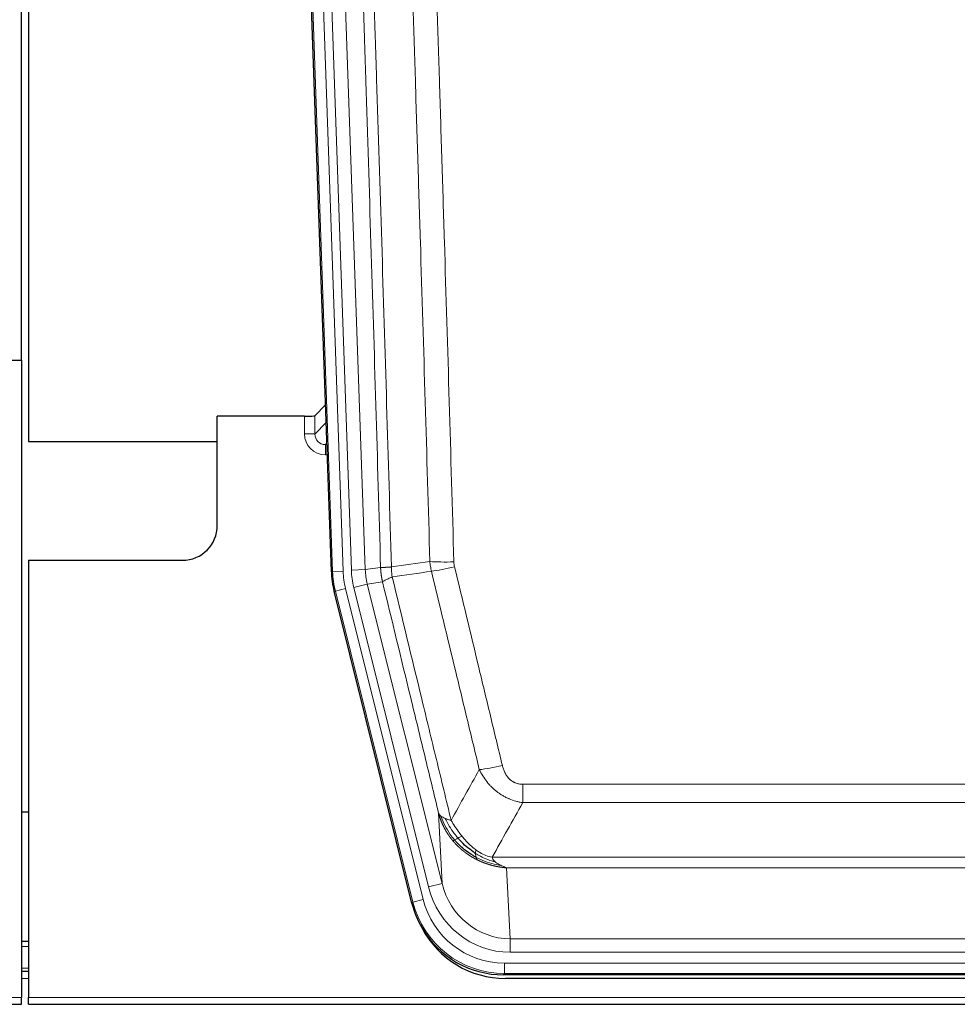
# Model space of a CAD drawing. Header units: inches. Extents: x 0 to 20790, y -12 to 14700.
# Tile 43 of 184: x 4811 to 5079, y 4848 to 5129. Entities that reach past the tile are written whole.
import ezdxf

# ---------------------------------------------------------------- set-up
doc = ezdxf.new("R2010")
doc.units = ezdxf.units.IN
doc.layers.add('1', color=7, linetype='Continuous', true_color=0xffffff)

msp = doc.modelspace()

# ---------------------------------------------------------------- linework, layer by layer
at = {"layer": '1', "color": 2, "linetype": 'Continuous', "lineweight": 25}
for p, q in [((4811.169, 5031.837), (4811.169, 5432.417)), ((4813.169, 5432.089), (4813.169, 5008.579)), ((4899.765, 4971.314), (4886.647, 5346.959)), ((4803.212, 5031.829), (4811.169, 5031.829)), ((4811.169, 5031.829), (4811.169, 4849.549)), ((4898.098, 5019.051), (4895.071, 5015.916)), ((4892.072, 5015.814), (4867.169, 5015.814)), ((4867.169, 4984.579), (4867.169, 5015.814)), ((4813.169, 5008.579), (4867.168, 5008.579)), ((4813.169, 4974.579), (4857.169, 4974.579)), ((4813.169, 4974.579), (4813.169, 4849.549)), ((4922.804, 4876.474), (4900.55, 4965.732)), ((4813.126, 4902.578), (4811.165, 4902.578)), ((4813.173, 4865.579), (4811.173, 4865.579)), ((4813.173, 4856.98), (4811.173, 4856.98)), ((5165.372, 4856.034), (4948.966, 4856.034)), ((5164.781, 4854.992), (4949.558, 4854.992)), ((4811.169, 4847.601), (4811.169, 4849.549)), ((4813.169, 4847.601), (4813.169, 4849.549)), ((4323.169, 4847.601), (4811.169, 4847.601)), ((4813.169, 4847.601), (5301.169, 4847.601))]:
    msp.add_line(p, q, dxfattribs=at)
at = {"layer": '1', "color": 110, "linetype": 'Continuous', "lineweight": 13}
for p, q in [((4900.139, 4971.366), (4887.028, 5346.809)), ((4890.022, 5346.914), (4903.133, 4971.471)), ((4892.413, 5345.972), (4905.48, 4971.801)), ((4896.406, 5346.111), (4909.472, 4971.94)), ((4892.062, 5010.767), (4892.072, 5015.814)), ((4895.071, 5015.916), (4895.06, 5010.685)), ((4895.06, 5010.685), (4898.274, 5014.013)), ((4898.48, 5008.12), (4898.053, 5007.677)), ((4898.053, 5007.677), (4898.053, 5004.758)), ((4898.053, 5007.677), (4898.495, 5007.677)), ((4898.053, 5004.758), (4898.597, 5004.758)), ((4899.765, 4971.314), (4900.139, 4971.366)), ((4903.133, 4971.471), (4900.139, 4971.366)), ((4905.48, 4971.801), (4909.472, 4971.94)), ((4909.472, 4971.94), (4913.848, 4972.555)), ((4906.177, 4966.839), (4910.053, 4967.805)), ((4914.405, 4968.417), (4910.053, 4967.805)), ((4910.053, 4967.805), (4931.405, 4882.167)), ((4900.923, 4965.784), (4900.55, 4965.732)), ((4903.83, 4966.509), (4900.923, 4965.784)), ((4923.097, 4876.849), (4900.923, 4965.784)), ((4903.83, 4966.509), (4926.004, 4877.574)), ((4927.529, 4881.201), (4906.177, 4966.839)), ((4954.498, 4905.281), (4954.498, 4910.522)), ((4954.498, 4910.522), (5159.84, 4910.522)), ((5159.84, 4905.281), (4954.498, 4905.281)), ((4931.405, 4882.167), (4930.447, 4902.222)), ((4945.766, 4889.662), (5168.572, 4889.662)), ((4949.879, 4886.632), (4950.848, 4866.353)), ((5164.459, 4886.632), (4949.879, 4886.632)), ((4927.529, 4881.201), (4931.405, 4882.167)), ((4926.004, 4877.574), (4923.097, 4876.849)), ((4922.804, 4876.474), (4923.097, 4876.849)), ((4950.848, 4862.489), (4950.848, 4866.353)), ((4950.848, 4866.353), (5163.491, 4866.353)), ((4813.173, 4864.124), (4811.173, 4864.124)), ((5163.491, 4862.489), (4950.848, 4862.489)), ((4813.173, 4857.949), (4811.173, 4857.949)), ((4949.259, 4856.409), (4949.259, 4859.405)), ((4949.259, 4859.405), (5165.079, 4859.405)), ((4813.173, 4854.98), (4811.173, 4854.98)), ((4949.259, 4856.409), (4948.966, 4856.034)), ((5165.079, 4856.409), (4949.259, 4856.409)), ((4323.169, 4849.549), (4811.169, 4849.549)), ((4813.169, 4849.549), (5301.169, 4849.549))]:
    msp.add_line(p, q, dxfattribs=at)
at = {"layer": '1', "color": 2, "linetype": 'Continuous', "lineweight": 25}
msp.add_arc((4857.169, 4984.579), 10, 270, 0, dxfattribs=at)
for centre, major_axis, ratio, start_param, end_param in [((4892.072, 5015.919), (-3, 0), 0.0349646, 1.5706703, 3.1078402), ((4926.785, 4972.265, 0), (26.774, 3.763), 0.9986144, 3.0370169, 3.2461684), ((4949.024, 4883.071, 0), (16.66, 21.323), 0.9977958, 2.4794378, 2.7643876), ((4949.024, 4883.071, 0), (16.66, 21.323), 0.9977958, 2.7643876, 3.8037475), ((4949.583, 4882.008, 0), (16.639, 21.297), 0.9990195, 2.7203481, 3.8043419)]:
    msp.add_ellipse(centre, major_axis=major_axis, ratio=ratio, start_param=start_param, end_param=end_param, dxfattribs=at)
at = {"layer": '1', "color": 110, "linetype": 'Continuous', "lineweight": 13}
for centre, major_axis, ratio, start_param, end_param in [((4898.065, 5010.767), (-3.237, -5.067), 0.9977321, 5.2798208, 6.8506171), ((4892.062, 5010.688), (-3, 0.006), 0.0261769, 3.175273, 4.7124429), ((4898.065, 5010.688), (-1.726, -2.474), 0.9943829, 5.3201387, 6.890935), ((4934.802, 4975.26), (-9.996, -0.288), 0.1133347, 0.8101184, 1.5675278), ((4927.151, 4972.316), (-26.766, -3.762), 0.9989218, 6.1786096, 6.387761), ((4927.151, 4972.316, 0), (23.799, 3.345), 0.9986144, 3.0370169, 3.2461684), ((4929.498, 4972.646), (-23.799, -3.345), 0.9986144, 6.1786096, 6.387761), ((4929.498, 4972.646), (-19.844, -2.789), 0.9980617, 6.1786096, 6.387761), ((4934.99, 4973.854), (-9.719, -2.353), 0.1107863, 0.7983441, 1.5439815), ((4948.651, 4917.279), (-9.722, -2.342), 0.1329353, 0.7958322, 1.5387903), ((4950.768, 4887.336, 0), (1.185, -24.82), 0.9658521, 4.9157844, 6.2370968), ((4950.768, 4887.336), (1.001, -20.961), 0.9530564, 4.9157844, 6.2370968), ((4949.31, 4883.438, 0), (14.809, 18.954), 0.9977958, 2.4794378, 3.8037475), ((4949.31, 4883.438), (-16.651, -21.313), 0.9982842, 5.6210305, 6.9453401)]:
    msp.add_ellipse(centre, major_axis=major_axis, ratio=ratio, start_param=start_param, end_param=end_param, dxfattribs=at)
for points, knots in [([(4904.709, 5345.519), (4905.28, 5329.965), (4906.408, 5298.855), (4908.053, 5252.19), (4909.119, 5221.08), (4909.908, 5197.747), (4910.299, 5186.081), (4910.75, 5172.47), (4910.943, 5166.637), (4911.071, 5162.748), (4911.135, 5160.804), (4911.454, 5151.082), (4911.833, 5139.419), (4912.271, 5125.816), (4912.458, 5119.987), (4912.582, 5116.102), (4912.644, 5114.159), (4913.2, 5096.676), (4914.173, 5065.62), (4915.583, 5019.11), (4916.492, 4988.152), (4916.938, 4972.686)], [0, 0, 0, 0, 0.125, 0.25, 0.375, 0.375, 0.4375, 0.46875, 0.484375, 0.484375, 0.5, 0.5, 0.5625, 0.59375, 0.609375, 0.609375, 0.625, 0.625, 0.75, 0.875, 1, 1, 1, 1]), ([(4913.848, 4972.555), (4913.404, 4987.965), (4912.498, 5018.811), (4911.091, 5065.152), (4910.121, 5096.096), (4909.566, 5113.515), (4909.505, 5115.451), (4909.381, 5119.322), (4909.195, 5125.13), (4908.758, 5138.684), (4908.38, 5150.305), (4908.062, 5159.991), (4907.998, 5161.929), (4907.87, 5165.804), (4907.678, 5171.616), (4907.228, 5185.178), (4906.838, 5196.802), (4906.052, 5220.051), (4904.988, 5251.049), (4903.348, 5297.547), (4902.223, 5328.545), (4901.653, 5344.044)], [0, 0, 0, 0, 0.125, 0.25, 0.375, 0.375, 0.390625, 0.390625, 0.40625, 0.4375, 0.5, 0.5, 0.515625, 0.515625, 0.53125, 0.5625, 0.625, 0.625, 0.75, 0.875, 1, 1, 1, 1]), ([(4927.935, 4974.24), (4927.496, 4989.459), (4926.605, 5019.921), (4925.683, 5050.431), (4924.98, 5073.331), (4924.744, 5080.967), (4924.267, 5096.246), (4924.027, 5103.888), (4923.301, 5126.824), (4922.809, 5142.121), (4922.185, 5161.25), (4922.059, 5165.076), (4921.808, 5172.728), (4921.429, 5184.207), (4921.046, 5195.685), (4920.274, 5218.641), (4919.23, 5249.25), (4917.621, 5295.165), (4916.519, 5325.775), (4915.96, 5341.081)], [0, 0, 0, 0, 0.125, 0.25, 0.25, 0.3125, 0.3125, 0.375, 0.375, 0.5, 0.5, 0.53125, 0.53125, 0.5625, 0.625, 0.625, 0.75, 0.875, 1, 1, 1, 1]), ([(4922.844, 5341.424), (4923.401, 5326.099), (4924.502, 5295.451), (4926.109, 5249.479), (4927.152, 5218.832), (4927.922, 5195.847), (4928.305, 5184.354), (4928.683, 5172.862), (4928.935, 5165.2), (4929.06, 5161.37), (4929.683, 5142.216), (4930.175, 5126.9), (4930.9, 5103.936), (4931.14, 5096.284), (4931.616, 5080.986), (4931.852, 5073.34), (4932.554, 5050.412), (4933.474, 5019.864), (4934.365, 4989.364), (4934.802, 4974.126)], [0, 0, 0, 0, 0.125, 0.25, 0.375, 0.375, 0.4375, 0.46875, 0.46875, 0.5, 0.5, 0.625, 0.625, 0.6875, 0.6875, 0.75, 0.75, 0.875, 1, 1, 1, 1]), ([(4934.99, 4972.714), (4934.934, 4972.946), (4934.89, 4973.18), (4934.828, 4973.651), (4934.809, 4973.887), (4934.802, 4974.126)], [0, 0, 0, 0, 0.5, 0.5, 1, 1, 1, 1]), ([(4913.848, 4972.555), (4913.849, 4972.555), (4913.851, 4972.555), (4913.854, 4972.554), (4913.858, 4972.554), (4913.861, 4972.554), (4913.865, 4972.554), (4913.869, 4972.553), (4913.873, 4972.553), (4913.878, 4972.553), (4913.883, 4972.552), (4913.888, 4972.552), (4913.893, 4972.552), (4913.899, 4972.552), (4913.905, 4972.551), (4913.911, 4972.551), (4913.917, 4972.551), (4913.924, 4972.551), (4913.931, 4972.551), (4913.938, 4972.55), (4913.945, 4972.55), (4913.953, 4972.55), (4913.961, 4972.55), (4913.969, 4972.55), (4913.977, 4972.549), (4913.986, 4972.549), (4913.995, 4972.549), (4914.004, 4972.549), (4914.013, 4972.549), (4914.023, 4972.549), (4914.033, 4972.549), (4914.043, 4972.549), (4914.053, 4972.549), (4914.064, 4972.548), (4914.075, 4972.548), (4914.086, 4972.548), (4914.097, 4972.548), (4914.109, 4972.548), (4914.121, 4972.548), (4914.133, 4972.548), (4914.145, 4972.548), (4914.158, 4972.548), (4914.17, 4972.548), (4914.184, 4972.548), (4914.197, 4972.548), (4914.211, 4972.548), (4914.224, 4972.548), (4914.238, 4972.548), (4914.253, 4972.548), (4914.267, 4972.549), (4914.282, 4972.549), (4914.297, 4972.549), (4914.313, 4972.549), (4914.328, 4972.549), (4914.344, 4972.549), (4914.36, 4972.549), (4914.376, 4972.55), (4914.393, 4972.55), (4914.409, 4972.55), (4914.426, 4972.55), (4914.444, 4972.55), (4914.461, 4972.551), (4914.479, 4972.551), (4914.497, 4972.551), (4914.515, 4972.551), (4914.533, 4972.552), (4914.552, 4972.552), (4914.571, 4972.552), (4914.59, 4972.553), (4914.609, 4972.553), (4914.629, 4972.553), (4914.649, 4972.554), (4914.669, 4972.554), (4914.689, 4972.555), (4914.71, 4972.555), (4914.731, 4972.555), (4914.758, 4972.556), (4914.792, 4972.557), (4914.832, 4972.558), (4914.874, 4972.559), (4914.916, 4972.56), (4914.96, 4972.562), (4915.004, 4972.563), (4915.049, 4972.565), (4915.094, 4972.566), (4915.14, 4972.568), (4915.188, 4972.57), (4915.235, 4972.572), (4915.284, 4972.574), (4915.334, 4972.577), (4915.384, 4972.579), (4915.435, 4972.582), (4915.486, 4972.584), (4915.539, 4972.587), (4915.592, 4972.59), (4915.646, 4972.593), (4915.701, 4972.596), (4915.756, 4972.599), (4915.812, 4972.603), (4915.869, 4972.606), (4915.926, 4972.61), (4915.984, 4972.614), (4916.043, 4972.618), (4916.103, 4972.622), (4916.163, 4972.626), (4916.224, 4972.63), (4916.286, 4972.634), (4916.348, 4972.639), (4916.411, 4972.644), (4916.475, 4972.648), (4916.539, 4972.653), (4916.604, 4972.658), (4916.669, 4972.663), (4916.735, 4972.669), (4916.802, 4972.674), (4916.87, 4972.68), (4916.915, 4972.684), (4916.938, 4972.686)], [0, 0, 0, 0, 0.0066687, 0.0133374, 0.0200061, 0.0266746, 0.0333432, 0.0400116, 0.0466801, 0.0533484, 0.0600168, 0.066685, 0.0733532, 0.0800214, 0.0866895, 0.0933575, 0.1000255, 0.1066935, 0.1133614, 0.1200292, 0.126697, 0.1333647, 0.1400324, 0.1467001, 0.1533676, 0.1600352, 0.1667026, 0.1733701, 0.1800374, 0.1867047, 0.193372, 0.2000392, 0.2067064, 0.2133735, 0.2200405, 0.2267075, 0.2333745, 0.2400414, 0.2467082, 0.253375, 0.2600418, 0.2667085, 0.2733751, 0.2800417, 0.2867082, 0.2933747, 0.3000412, 0.3067075, 0.3133739, 0.3200401, 0.3267064, 0.3333725, 0.3400387, 0.3467047, 0.3533708, 0.3600367, 0.3667026, 0.3733685, 0.3800343, 0.3867001, 0.3933658, 0.4000315, 0.4066971, 0.4133626, 0.4200281, 0.4266936, 0.433359, 0.4400243, 0.4466896, 0.4533549, 0.4600201, 0.4666852, 0.4733503, 0.4800154, 0.4866804, 0.4933453, 0.5000102, 0.5125098, 0.5250093, 0.5375088, 0.5500082, 0.5625077, 0.5750071, 0.5875066, 0.600006, 0.6125054, 0.6250049, 0.6375043, 0.6500037, 0.6625032, 0.6750026, 0.6875021, 0.7000016, 0.7125011, 0.7250006, 0.7375001, 0.7499997, 0.7624993, 0.7749989, 0.7874985, 0.7999982, 0.812498, 0.8249977, 0.8374975, 0.8499974, 0.8624973, 0.8749972, 0.8874972, 0.8999973, 0.9124974, 0.9249976, 0.9374978, 0.9499981, 0.9624985, 0.9749989, 0.9874994, 1, 1, 1, 1]), ([(4914.405, 4968.417), (4914.4, 4968.438), (4914.39, 4968.48), (4914.374, 4968.544), (4914.359, 4968.609), (4914.344, 4968.676), (4914.329, 4968.744), (4914.313, 4968.813), (4914.298, 4968.884), (4914.282, 4968.955), (4914.267, 4969.028), (4914.252, 4969.103), (4914.236, 4969.178), (4914.221, 4969.255), (4914.206, 4969.333), (4914.191, 4969.413), (4914.175, 4969.494), (4914.16, 4969.576), (4914.146, 4969.659), (4914.131, 4969.744), (4914.116, 4969.83), (4914.102, 4969.917), (4914.087, 4970.006), (4914.073, 4970.096), (4914.06, 4970.187), (4914.046, 4970.28), (4914.033, 4970.374), (4914.012, 4970.525), (4913.986, 4970.727), (4913.958, 4970.974), (4913.934, 4971.203), (4913.915, 4971.414), (4913.899, 4971.608), (4913.886, 4971.783), (4913.876, 4971.94), (4913.868, 4972.08), (4913.862, 4972.201), (4913.857, 4972.305), (4913.854, 4972.39), (4913.852, 4972.457), (4913.85, 4972.506), (4913.849, 4972.536), (4913.849, 4972.551), (4913.848, 4972.555)], [0, 0, 0, 0, 0.0155037, 0.0313049, 0.0474035, 0.0637997, 0.0804935, 0.097485, 0.1147743, 0.1323613, 0.1502462, 0.1684289, 0.1869096, 0.2056883, 0.224765, 0.2441397, 0.2638126, 0.2837835, 0.3040527, 0.32462, 0.3454856, 0.3666494, 0.3881116, 0.409872, 0.4319308, 0.454288, 0.4769435, 0.4998975, 0.5635611, 0.6228928, 0.6778927, 0.7285606, 0.7748966, 0.8169007, 0.8545729, 0.8879131, 0.9169214, 0.9415977, 0.9619421, 0.9779545, 0.989635, 0.9969835, 1, 1, 1, 1]), ([(4917.15, 4969.851), (4917.075, 4970.317), (4917.032, 4970.787), (4916.974, 4971.732), (4916.959, 4972.208), (4916.938, 4972.686)], [0, 0, 0, 0, 0.5, 0.5, 1, 1, 1, 1]), ([(4942.071, 4914.718), (4940.936, 4919.438), (4939.799, 4924.161), (4937.524, 4933.609), (4936.385, 4938.335), (4932.966, 4952.516), (4930.682, 4961.975), (4928.393, 4971.441)], [0, 0, 0, 0, 0.25, 0.25, 0.5, 0.5, 1, 1, 1, 1]), ([(4934.99, 4972.714), (4937.275, 4963.236), (4939.556, 4953.763), (4942.972, 4939.563), (4944.109, 4934.83), (4946.382, 4925.369), (4947.517, 4920.64), (4948.651, 4915.913)], [0, 0, 0, 0, 0.5, 0.5, 0.75, 0.75, 1, 1, 1, 1]), ([(4914.405, 4968.417), (4914.426, 4968.468), (4914.504, 4968.534), (4914.767, 4968.701), (4914.953, 4968.801), (4915.425, 4969.038), (4915.71, 4969.175), (4916.368, 4969.485), (4916.741, 4969.659), (4917.15, 4969.851)], [0, 0, 0, 0, 0.25, 0.25, 0.5, 0.5, 0.75, 0.75, 1, 1, 1, 1]), ([(4930.447, 4902.222), (4929.116, 4907.73), (4927.784, 4913.24), (4925.116, 4924.265), (4923.781, 4929.779), (4919.77, 4946.328), (4917.09, 4957.369), (4914.405, 4968.417)], [0, 0, 0, 0, 0.25, 0.25, 0.5, 0.5, 1, 1, 1, 1]), ([(4917.15, 4969.851), (4919.972, 4958.227), (4922.788, 4946.611), (4927.001, 4929.199), (4928.404, 4923.398), (4931.206, 4911.799), (4932.606, 4906.003), (4934.004, 4900.208)], [0, 0, 0, 0, 0.5, 0.5, 0.75, 0.75, 1, 1, 1, 1]), ([(4954.498, 4905.281), (4954.163, 4905.329), (4953.83, 4905.388), (4953.167, 4905.527), (4952.839, 4905.607), (4951.863, 4905.878), (4951.225, 4906.099), (4950.522, 4906.396), (4950.444, 4906.43), (4950.289, 4906.499), (4950.212, 4906.534), (4949.98, 4906.641), (4949.827, 4906.714), (4949.373, 4906.943), (4948.778, 4907.266), (4948.205, 4907.628), (4947.784, 4907.913), (4947.575, 4908.059), (4947.37, 4908.211), (4947.233, 4908.313), (4947.166, 4908.365), (4946.56, 4908.834), (4946.052, 4909.282), (4945.333, 4909.999), (4945.1, 4910.245), (4944.762, 4910.625), (4944.651, 4910.754), (4944.432, 4911.014), (4944.325, 4911.147), (4943.798, 4911.814), (4943.41, 4912.368), (4942.695, 4913.515), (4942.368, 4914.107), (4942.071, 4914.718)], [0, 0, 0, 0, 0.0625, 0.0625, 0.125, 0.125, 0.25, 0.25, 0.265625, 0.265625, 0.28125, 0.28125, 0.3125, 0.3125, 0.375, 0.4375, 0.4375, 0.46875, 0.484375, 0.484375, 0.5, 0.5, 0.625, 0.625, 0.6875, 0.6875, 0.71875, 0.71875, 0.75, 0.75, 0.875, 0.875, 1, 1, 1, 1]), ([(4954.498, 4910.522), (4954.315, 4910.522), (4954.133, 4910.53), (4953.769, 4910.561), (4953.589, 4910.585), (4953.234, 4910.651), (4953.058, 4910.692), (4952.712, 4910.791), (4952.541, 4910.85), (4952.33, 4910.936), (4952.288, 4910.953), (4952.204, 4910.99), (4952.08, 4911.046), (4951.958, 4911.107), (4951.719, 4911.234), (4951.412, 4911.421), (4951.124, 4911.638), (4950.951, 4911.783), (4950.917, 4911.813), (4950.849, 4911.873), (4950.815, 4911.903), (4950.715, 4911.996), (4950.65, 4912.059), (4950.461, 4912.252), (4950.341, 4912.386), (4950.115, 4912.664), (4950.008, 4912.807), (4949.805, 4913.102), (4949.709, 4913.254), (4949.596, 4913.449), (4949.574, 4913.488), (4949.53, 4913.567), (4949.509, 4913.607), (4949.445, 4913.727), (4949.404, 4913.807), (4949.285, 4914.049), (4949.212, 4914.213), (4949.075, 4914.543), (4949.011, 4914.711), (4948.835, 4915.218), (4948.735, 4915.562), (4948.651, 4915.913)], [0, 0, 0, 0, 0.0625, 0.0625, 0.125, 0.125, 0.1875, 0.1875, 0.25, 0.25, 0.265625, 0.265625, 0.28125, 0.3125, 0.3125, 0.375, 0.4375, 0.4375, 0.453125, 0.453125, 0.46875, 0.46875, 0.5, 0.5, 0.5625, 0.5625, 0.625, 0.625, 0.6875, 0.6875, 0.703125, 0.703125, 0.71875, 0.71875, 0.75, 0.75, 0.8125, 0.8125, 0.875, 0.875, 1, 1, 1, 1]), ([(4934.479, 4894.396), (4934.467, 4894.41), (4934.444, 4894.438), (4934.409, 4894.48), (4934.374, 4894.523), (4934.338, 4894.567), (4934.302, 4894.611), (4934.265, 4894.657), (4934.228, 4894.702), (4934.191, 4894.749), (4934.153, 4894.797), (4934.115, 4894.845), (4934.077, 4894.894), (4934.038, 4894.943), (4933.999, 4894.994), (4933.959, 4895.045), (4933.92, 4895.097), (4933.879, 4895.15), (4933.839, 4895.203), (4933.798, 4895.258), (4933.757, 4895.313), (4933.716, 4895.369), (4933.674, 4895.425), (4933.632, 4895.483), (4933.59, 4895.541), (4933.548, 4895.6), (4933.505, 4895.66), (4933.462, 4895.721), (4933.419, 4895.782), (4933.376, 4895.845), (4933.332, 4895.908), (4933.288, 4895.972), (4933.244, 4896.037), (4933.2, 4896.102), (4933.155, 4896.169), (4933.111, 4896.236), (4933.066, 4896.305), (4933.021, 4896.374), (4932.976, 4896.444), (4932.93, 4896.514), (4932.885, 4896.586), (4932.839, 4896.659), (4932.794, 4896.732), (4932.748, 4896.806), (4932.702, 4896.882), (4932.656, 4896.958), (4932.61, 4897.035), (4932.564, 4897.113), (4932.518, 4897.191), (4932.472, 4897.271), (4932.426, 4897.352), (4932.379, 4897.433), (4932.333, 4897.516), (4932.287, 4897.599), (4932.241, 4897.683), (4932.195, 4897.769), (4932.148, 4897.855), (4932.102, 4897.942), (4932.056, 4898.03), (4932.01, 4898.119), (4931.964, 4898.209), (4931.918, 4898.3), (4931.873, 4898.392), (4931.827, 4898.484), (4931.782, 4898.578), (4931.736, 4898.673), (4931.691, 4898.768), (4931.646, 4898.865), (4931.602, 4898.963), (4931.557, 4899.061), (4931.513, 4899.161), (4931.468, 4899.261), (4931.424, 4899.363), (4931.381, 4899.465), (4931.337, 4899.569), (4931.294, 4899.673), (4931.251, 4899.779), (4931.209, 4899.885), (4931.167, 4899.992), (4931.125, 4900.101), (4931.083, 4900.21), (4931.042, 4900.321), (4931.001, 4900.432), (4930.961, 4900.544), (4930.921, 4900.658), (4930.882, 4900.772), (4930.843, 4900.888), (4930.804, 4901.004), (4930.766, 4901.121), (4930.728, 4901.24), (4930.691, 4901.359), (4930.655, 4901.479), (4930.619, 4901.601), (4930.583, 4901.723), (4930.548, 4901.847), (4930.514, 4901.971), (4930.48, 4902.096), (4930.458, 4902.18), (4930.447, 4902.222)], [0, 0, 0, 0, 0.0060657, 0.012223, 0.0184718, 0.0248123, 0.0312443, 0.0377679, 0.0443831, 0.0510899, 0.0578883, 0.0647782, 0.0717598, 0.0788329, 0.0859977, 0.093254, 0.1006019, 0.1080414, 0.1155725, 0.1231952, 0.1309095, 0.1387154, 0.1466129, 0.1546019, 0.1626826, 0.1708549, 0.1791188, 0.1874742, 0.1959213, 0.20446, 0.2130903, 0.2218121, 0.2306256, 0.2395307, 0.2485274, 0.2576156, 0.2667955, 0.276067, 0.2854301, 0.2948848, 0.3044311, 0.314069, 0.3237985, 0.3336196, 0.3435324, 0.3535367, 0.3636326, 0.3738202, 0.3840993, 0.3944701, 0.4049324, 0.4154864, 0.426132, 0.4368691, 0.4476979, 0.4586183, 0.4696303, 0.480734, 0.4919292, 0.503216, 0.5145945, 0.5260645, 0.5376262, 0.5492795, 0.5610244, 0.5728609, 0.584789, 0.5968087, 0.60892, 0.621123, 0.6334175, 0.6458037, 0.6582815, 0.6708509, 0.6835119, 0.6962645, 0.7091087, 0.7220445, 0.735072, 0.748191, 0.7614017, 0.774704, 0.7880979, 0.8015834, 0.8151605, 0.8288293, 0.8425896, 0.8564416, 0.8703852, 0.8844204, 0.8985472, 0.9127656, 0.9270756, 0.9414773, 0.9559705, 0.9705554, 0.9852319, 1, 1, 1, 1]), ([(4930.447, 4902.222), (4930.504, 4902.079), (4930.587, 4901.942), (4930.8, 4901.681), (4930.931, 4901.557), (4931.086, 4901.44)], [0, 0, 0, 0, 0.5, 0.5, 1, 1, 1, 1]), ([(4931.086, 4901.44), (4931.243, 4901.314), (4931.423, 4901.195), (4931.827, 4900.971), (4932.051, 4900.866), (4932.297, 4900.768)], [0, 0, 0, 0, 0.5, 0.5, 1, 1, 1, 1]), ([(4934.969, 4894.626), (4934.534, 4895.136), (4934.124, 4895.666), (4932.594, 4897.848), (4931.699, 4899.627), (4931.086, 4901.44)], [0, 0, 0, 0, 0.25, 0.25, 1, 1, 1, 1]), ([(4932.297, 4900.768), (4932.543, 4900.661), (4932.809, 4900.561), (4933.379, 4900.375), (4933.683, 4900.288), (4934.004, 4900.208)], [0, 0, 0, 0, 0.5, 0.5, 1, 1, 1, 1]), ([(4935.955, 4895.153), (4935.583, 4895.585), (4935.227, 4896.029), (4933.866, 4897.848), (4932.995, 4899.302), (4932.297, 4900.768)], [0, 0, 0, 0, 0.25, 0.25, 1, 1, 1, 1]), ([(4937.179, 4895.602), (4936.88, 4895.972), (4936.59, 4896.35), (4935.463, 4897.88), (4934.697, 4899.068), (4934.004, 4900.208)], [0, 0, 0, 0, 0.25, 0.25, 1, 1, 1, 1]), ([(4934.479, 4894.396), (4934.515, 4894.402), (4934.557, 4894.417), (4934.663, 4894.462), (4934.725, 4894.494), (4934.851, 4894.561), (4934.907, 4894.592), (4934.969, 4894.626)], [0, 0, 0, 0, 0.375, 0.375, 0.75, 0.75, 1, 1, 1, 1]), ([(4941.482, 4888.913), (4941.46, 4888.924), (4941.416, 4888.946), (4941.35, 4888.979), (4941.284, 4889.012), (4941.218, 4889.045), (4941.152, 4889.079), (4941.086, 4889.113), (4941.019, 4889.148), (4940.953, 4889.183), (4940.887, 4889.218), (4940.82, 4889.253), (4940.754, 4889.289), (4940.687, 4889.325), (4940.621, 4889.361), (4940.554, 4889.398), (4940.488, 4889.435), (4940.421, 4889.472), (4940.354, 4889.51), (4940.287, 4889.548), (4940.221, 4889.586), (4940.154, 4889.625), (4940.087, 4889.664), (4940.02, 4889.703), (4939.953, 4889.743), (4939.886, 4889.783), (4939.819, 4889.823), (4939.752, 4889.864), (4939.685, 4889.905), (4939.618, 4889.946), (4939.551, 4889.988), (4939.484, 4890.03), (4939.417, 4890.072), (4939.35, 4890.115), (4939.283, 4890.158), (4939.216, 4890.202), (4939.148, 4890.245), (4939.081, 4890.289), (4939.014, 4890.334), (4938.947, 4890.379), (4938.88, 4890.424), (4938.813, 4890.47), (4938.746, 4890.516), (4938.679, 4890.562), (4938.612, 4890.608), (4938.545, 4890.655), (4938.478, 4890.703), (4938.411, 4890.751), (4938.344, 4890.799), (4938.277, 4890.847), (4938.21, 4890.896), (4938.143, 4890.945), (4938.076, 4890.995), (4938.009, 4891.045), (4937.943, 4891.095), (4937.876, 4891.146), (4937.809, 4891.197), (4937.743, 4891.249), (4937.676, 4891.3), (4937.61, 4891.353), (4937.543, 4891.405), (4937.477, 4891.458), (4937.411, 4891.512), (4937.344, 4891.565), (4937.278, 4891.62), (4937.212, 4891.674), (4937.146, 4891.729), (4937.08, 4891.784), (4937.014, 4891.84), (4936.948, 4891.896), (4936.883, 4891.953), (4936.817, 4892.009), (4936.752, 4892.067), (4936.686, 4892.124), (4936.621, 4892.182), (4936.556, 4892.241), (4936.49, 4892.3), (4936.425, 4892.359), (4936.36, 4892.419), (4936.296, 4892.479), (4936.231, 4892.539), (4936.166, 4892.6), (4936.102, 4892.661), (4936.038, 4892.723), (4935.973, 4892.785), (4935.909, 4892.847), (4935.845, 4892.91), (4935.782, 4892.973), (4935.718, 4893.037), (4935.654, 4893.101), (4935.591, 4893.166), (4935.528, 4893.23), (4935.465, 4893.296), (4935.402, 4893.361), (4935.339, 4893.427), (4935.276, 4893.494), (4935.214, 4893.561), (4935.152, 4893.628), (4935.09, 4893.696), (4935.028, 4893.764), (4934.966, 4893.833), (4934.904, 4893.902), (4934.843, 4893.971), (4934.782, 4894.041), (4934.721, 4894.111), (4934.66, 4894.182), (4934.599, 4894.253), (4934.539, 4894.324), (4934.499, 4894.372), (4934.479, 4894.396)], [0, 0, 0, 0, 0.0082024, 0.0164263, 0.0246716, 0.0329384, 0.0412265, 0.0495362, 0.0578672, 0.0662198, 0.0745938, 0.0829892, 0.0914062, 0.0998446, 0.1083045, 0.1167859, 0.1252887, 0.1338131, 0.1423589, 0.1509263, 0.1595151, 0.1681255, 0.1767574, 0.1854108, 0.1940858, 0.2027822, 0.2115002, 0.2202398, 0.2290008, 0.2377835, 0.2465876, 0.2554134, 0.2642606, 0.2731295, 0.2820199, 0.2909319, 0.2998654, 0.3088206, 0.3177973, 0.3267956, 0.3358154, 0.3448569, 0.35392, 0.3630047, 0.3721109, 0.3812388, 0.3903883, 0.3995594, 0.4087522, 0.4179665, 0.4272025, 0.4364601, 0.4457393, 0.4550402, 0.4643627, 0.4737069, 0.4830727, 0.4924601, 0.5018692, 0.5113, 0.5207524, 0.5302265, 0.5397222, 0.5492397, 0.5587788, 0.5683395, 0.577922, 0.5875261, 0.5971519, 0.6067994, 0.6164686, 0.6261595, 0.6358721, 0.6456064, 0.6553624, 0.6651401, 0.6749395, 0.6847606, 0.6946034, 0.704468, 0.7143542, 0.7242622, 0.734192, 0.7441434, 0.7541166, 0.7641115, 0.7741282, 0.7841666, 0.7942268, 0.8043087, 0.8144123, 0.8245377, 0.8346848, 0.8448538, 0.8550444, 0.8652568, 0.875491, 0.885747, 0.8960247, 0.9063242, 0.9166455, 0.9269886, 0.9373534, 0.9477401, 0.9581485, 0.9685787, 0.9790306, 0.9895044, 1, 1, 1, 1]), ([(4934.969, 4894.626), (4935, 4894.643), (4935.032, 4894.661), (4935.167, 4894.736), (4935.28, 4894.799), (4935.529, 4894.935), (4935.665, 4895.007), (4935.857, 4895.104), (4935.906, 4895.129), (4935.955, 4895.153)], [0, 0, 0, 0, 0.125, 0.125, 0.5, 0.5, 0.875, 0.875, 1, 1, 1, 1]), ([(4935.955, 4895.153), (4936.054, 4895.201), (4936.155, 4895.249), (4936.412, 4895.363), (4936.569, 4895.427), (4936.88, 4895.534), (4937.033, 4895.576), (4937.179, 4895.602)], [0, 0, 0, 0, 0.25, 0.25, 0.625, 0.625, 1, 1, 1, 1]), ([(4941.149, 4891.723), (4940.968, 4891.854), (4940.79, 4891.989), (4940.083, 4892.548), (4939.568, 4893.007), (4938.574, 4893.989), (4938.095, 4894.51), (4937.48, 4895.234), (4937.329, 4895.417), (4937.179, 4895.602)], [0, 0, 0, 0, 0.125, 0.125, 0.5, 0.5, 0.875, 0.875, 1, 1, 1, 1]), ([(4940.998, 4890.742), (4940.997, 4890.84), (4940.998, 4890.937), (4941.012, 4891.171), (4941.028, 4891.305), (4941.076, 4891.541), (4941.108, 4891.644), (4941.149, 4891.723)], [0, 0, 0, 0, 0.25, 0.25, 0.625, 0.625, 1, 1, 1, 1]), ([(4945.766, 4889.662), (4944.546, 4889.875), (4943.37, 4890.34), (4941.876, 4891.22), (4941.509, 4891.462), (4941.149, 4891.723)], [0, 0, 0, 0, 0.75, 0.75, 1, 1, 1, 1]), ([(4941.167, 4889.626), (4941.155, 4889.666), (4941.143, 4889.707), (4941.099, 4889.876), (4941.07, 4890.012), (4941.026, 4890.297), (4941.011, 4890.446), (4941.001, 4890.643), (4940.999, 4890.692), (4940.998, 4890.742)], [0, 0, 0, 0, 0.125, 0.125, 0.5, 0.5, 0.875, 0.875, 1, 1, 1, 1]), ([(4946.637, 4888.324), (4945.227, 4888.644), (4943.79, 4889.185), (4941.92, 4890.178), (4941.456, 4890.449), (4940.998, 4890.742)], [0, 0, 0, 0, 0.75, 0.75, 1, 1, 1, 1]), ([(4941.482, 4888.913), (4941.448, 4888.972), (4941.409, 4889.041), (4941.327, 4889.203), (4941.284, 4889.295), (4941.217, 4889.47), (4941.191, 4889.546), (4941.167, 4889.626)], [0, 0, 0, 0, 0.375, 0.375, 0.75, 0.75, 1, 1, 1, 1]), ([(4948.308, 4887.323), (4946.536, 4887.546), (4944.707, 4888.029), (4942.333, 4889.034), (4941.745, 4889.316), (4941.167, 4889.626)], [0, 0, 0, 0, 0.75, 0.75, 1, 1, 1, 1]), ([(4949.879, 4886.632), (4949.857, 4886.634), (4949.813, 4886.637), (4949.746, 4886.642), (4949.68, 4886.648), (4949.613, 4886.654), (4949.547, 4886.66), (4949.48, 4886.666), (4949.413, 4886.672), (4949.346, 4886.678), (4949.278, 4886.685), (4949.211, 4886.692), (4949.144, 4886.699), (4949.076, 4886.707), (4949.009, 4886.714), (4948.941, 4886.722), (4948.873, 4886.73), (4948.805, 4886.738), (4948.737, 4886.747), (4948.669, 4886.755), (4948.601, 4886.764), (4948.533, 4886.773), (4948.464, 4886.782), (4948.396, 4886.792), (4948.327, 4886.802), (4948.259, 4886.812), (4948.19, 4886.822), (4948.121, 4886.832), (4948.052, 4886.843), (4947.983, 4886.854), (4947.914, 4886.865), (4947.845, 4886.876), (4947.776, 4886.888), (4947.706, 4886.899), (4947.637, 4886.911), (4947.568, 4886.924), (4947.498, 4886.936), (4947.428, 4886.949), (4947.359, 4886.962), (4947.289, 4886.975), (4947.219, 4886.988), (4947.149, 4887.002), (4947.079, 4887.016), (4947.009, 4887.03), (4946.939, 4887.044), (4946.868, 4887.059), (4946.798, 4887.074), (4946.728, 4887.089), (4946.657, 4887.104), (4946.586, 4887.12), (4946.516, 4887.136), (4946.445, 4887.152), (4946.374, 4887.168), (4946.304, 4887.185), (4946.233, 4887.201), (4946.162, 4887.218), (4946.091, 4887.236), (4946.02, 4887.253), (4945.949, 4887.271), (4945.878, 4887.289), (4945.806, 4887.308), (4945.735, 4887.326), (4945.664, 4887.345), (4945.592, 4887.364), (4945.521, 4887.384), (4945.45, 4887.403), (4945.378, 4887.423), (4945.306, 4887.443), (4945.235, 4887.464), (4945.163, 4887.485), (4945.091, 4887.506), (4945.02, 4887.527), (4944.948, 4887.548), (4944.876, 4887.57), (4944.804, 4887.592), (4944.732, 4887.614), (4944.66, 4887.637), (4944.588, 4887.66), (4944.516, 4887.683), (4944.444, 4887.707), (4944.372, 4887.73), (4944.3, 4887.754), (4944.228, 4887.778), (4944.156, 4887.803), (4944.084, 4887.828), (4944.012, 4887.853), (4943.939, 4887.878), (4943.867, 4887.904), (4943.795, 4887.93), (4943.723, 4887.956), (4943.65, 4887.982), (4943.578, 4888.009), (4943.506, 4888.036), (4943.434, 4888.064), (4943.361, 4888.091), (4943.289, 4888.119), (4943.216, 4888.147), (4943.144, 4888.176), (4943.072, 4888.205), (4942.999, 4888.234), (4942.927, 4888.263), (4942.855, 4888.293), (4942.782, 4888.323), (4942.71, 4888.353), (4942.638, 4888.384), (4942.565, 4888.414), (4942.493, 4888.446), (4942.421, 4888.477), (4942.348, 4888.509), (4942.276, 4888.541), (4942.204, 4888.573), (4942.131, 4888.606), (4942.059, 4888.639), (4941.987, 4888.672), (4941.915, 4888.706), (4941.842, 4888.739), (4941.77, 4888.774), (4941.698, 4888.808), (4941.626, 4888.843), (4941.554, 4888.878), (4941.506, 4888.901), (4941.482, 4888.913)], [0, 0, 0, 0, 0.007775, 0.0155603, 0.0233558, 0.0311618, 0.038978, 0.0468046, 0.0546416, 0.0624889, 0.0703466, 0.0782147, 0.0860931, 0.093982, 0.1018813, 0.109791, 0.1177112, 0.1256417, 0.1335828, 0.1415343, 0.1494962, 0.1574687, 0.1654516, 0.173445, 0.1814489, 0.1894634, 0.1974883, 0.2055238, 0.2135699, 0.2216264, 0.2296936, 0.2377713, 0.2458596, 0.2539585, 0.2620679, 0.270188, 0.2783187, 0.28646, 0.2946119, 0.3027745, 0.3109477, 0.3191316, 0.3273261, 0.3355314, 0.3437472, 0.3519738, 0.3602111, 0.3684591, 0.3767178, 0.3849872, 0.3932673, 0.4015582, 0.4098598, 0.4181722, 0.4264954, 0.4348293, 0.443174, 0.4515295, 0.4598958, 0.4682728, 0.4766607, 0.4850594, 0.493469, 0.5018893, 0.5103206, 0.5187626, 0.5272155, 0.5356793, 0.544154, 0.5526395, 0.561136, 0.5696433, 0.5781615, 0.5866906, 0.5952307, 0.6037817, 0.6123436, 0.6209165, 0.6295003, 0.638095, 0.6467007, 0.6553174, 0.6639451, 0.6725838, 0.6812334, 0.6898941, 0.6985657, 0.7072484, 0.7159421, 0.7246468, 0.7333625, 0.7420893, 0.7508272, 0.759576, 0.768336, 0.777107, 0.7858891, 0.7946823, 0.8034866, 0.812302, 0.8211284, 0.829966, 0.8388147, 0.8476746, 0.8565455, 0.8654276, 0.8743209, 0.8832252, 0.8921408, 0.9010675, 0.9100054, 0.9189544, 0.9279147, 0.9368861, 0.9458688, 0.9548626, 0.9638676, 0.9728839, 0.9819114, 0.9909501, 1, 1, 1, 1]), ([(4946.637, 4888.324), (4946.519, 4888.42), (4946.409, 4888.52), (4946.16, 4888.779), (4946.035, 4888.943), (4945.849, 4889.289), (4945.788, 4889.47), (4945.766, 4889.662)], [0, 0, 0, 0, 0.25, 0.25, 0.625, 0.625, 1, 1, 1, 1]), ([(4948.308, 4887.323), (4948.235, 4887.359), (4948.161, 4887.395), (4947.864, 4887.542), (4947.643, 4887.66), (4947.215, 4887.91), (4947.01, 4888.042), (4946.758, 4888.228), (4946.696, 4888.275), (4946.637, 4888.324)], [0, 0, 0, 0, 0.125, 0.125, 0.5, 0.5, 0.875, 0.875, 1, 1, 1, 1]), ([(4949.879, 4886.632), (4949.727, 4886.698), (4949.551, 4886.772), (4949.168, 4886.935), (4948.961, 4887.025), (4948.603, 4887.185), (4948.456, 4887.253), (4948.308, 4887.323)], [0, 0, 0, 0, 0.375, 0.375, 0.75, 0.75, 1, 1, 1, 1])]:
    msp.add_open_spline(points, degree=3, knots=knots, dxfattribs=at)
for points in [[(4916.938, 4972.686), (4920.603, 4973.206), (4924.268, 4973.724), (4927.935, 4974.24)], [(4928.393, 4971.441), (4928.281, 4971.9), (4928.092, 4972.827), (4927.975, 4973.767), (4927.935, 4974.24)], [(4928.393, 4971.441), (4924.645, 4970.913), (4920.897, 4970.383), (4917.15, 4969.851)], [(4934.004, 4900.208), (4936.678, 4905.049), (4939.367, 4909.886), (4942.071, 4914.718)], [(4954.498, 4905.281), (4951.57, 4900.08), (4948.659, 4894.874), (4945.766, 4889.662)]]:
    msp.add_open_spline(points, degree=3, dxfattribs=at)
at = {"layer": '1', "color": 2, "linetype": 'Continuous', "lineweight": 25}
for points in [[(4941.167, 4889.626), (4940.878, 4889.781), (4940.592, 4889.943), (4939.458, 4890.621), (4938.634, 4891.193), (4937.07, 4892.453), (4936.328, 4893.14), (4935.41, 4894.12), (4935.187, 4894.371), (4934.969, 4894.626)], [(4940.998, 4890.742), (4940.769, 4890.888), (4940.542, 4891.039), (4939.641, 4891.665), (4938.981, 4892.181), (4937.712, 4893.292), (4937.102, 4893.888), (4936.33, 4894.724), (4936.141, 4894.937), (4935.955, 4895.153)]]:
    msp.add_open_spline(points, degree=3, knots=[0, 0, 0, 0, 0.125, 0.125, 0.5, 0.5, 0.875, 0.875, 1, 1, 1, 1], dxfattribs=at)

doc.saveas('drawing.dxf')
